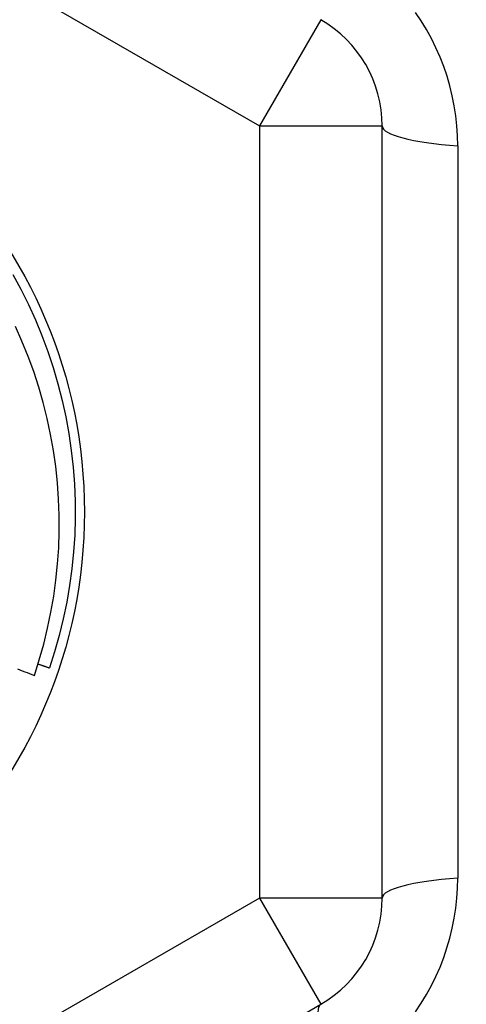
# Model space of a CAD drawing. Header units: inches. Extents: x 56.1 to 140.1, y 37.7 to 64.
# Tile 72 of 102: x 105.576 to 105.719, y 60.21 to 60.526. Entities that reach past the tile are written whole.
import ezdxf

# ---------------------------------------------------------------- set-up
doc = ezdxf.new("R2010")
doc.units = ezdxf.units.IN
doc.header["$MEASUREMENT"] = 0
doc.layers.add('Visible Edges(ANSI)', color=7, linetype='Continuous', lineweight=25)
doc.layers.add('Visible Tangent Edges(ANSI)', color=7, linetype='Continuous', lineweight=25)

msp = doc.modelspace()

# ---------------------------------------------------------------- linework, layer by layer
at = {"layer": 'Visible Edges(ANSI)'}
for p, q in [((105.69174, 60.24397), (105.69174, 60.49173)), ((105.45748, 60.086), (105.67205, 60.20988))]:
    msp.add_line(p, q, dxfattribs=at)
at = {"layer": 'Visible Edges(ANSI)', "flags": 128}
for points in [[(105.57333, 60.4441), (105.57592, 60.43932), (105.57833, 60.43444), (105.58058, 60.42948), (105.58265, 60.42445), (105.58454, 60.41934), (105.58625, 60.41418), (105.58778, 60.40896), (105.58913, 60.40368), (105.59029, 60.39837), (105.59126, 60.39301), (105.59205, 60.38763), (105.59265, 60.38222), (105.59305, 60.37679), (105.59327, 60.37135), (105.5933, 60.36591), (105.59314, 60.36047), (105.59278, 60.35504), (105.59224, 60.34963), (105.59151, 60.34424), (105.59059, 60.33887), (105.58948, 60.33354), (105.58818, 60.32826), (105.58671, 60.32302), (105.58505, 60.31784)], [(105.5802, 60.31544), (105.5818, 60.32042), (105.58322, 60.32545), (105.58447, 60.33054), (105.58554, 60.33566), (105.58643, 60.34081), (105.58714, 60.34598), (105.58767, 60.35117), (105.58802, 60.35638), (105.5882, 60.36159), (105.58819, 60.3668), (105.588, 60.37202), (105.58763, 60.37723), (105.58707, 60.38243), (105.58634, 60.38761), (105.58542, 60.39276), (105.58433, 60.39787), (105.58306, 60.40294), (105.58161, 60.40795), (105.57999, 60.41291), (105.5782, 60.4178), (105.57624, 60.42264), (105.57411, 60.4274)], [(105.58139, 60.31908), (105.58154, 60.31903), (105.58169, 60.31898), (105.58184, 60.31892), (105.582, 60.31887), (105.58215, 60.31882), (105.5823, 60.31877), (105.58245, 60.31872), (105.58261, 60.31866), (105.58276, 60.31861), (105.58291, 60.31856), (105.58306, 60.31851), (105.58322, 60.31846), (105.58337, 60.31841), (105.58352, 60.31835), (105.58367, 60.3183), (105.58383, 60.31825), (105.58398, 60.3182), (105.58413, 60.31815), (105.58428, 60.3181), (105.58444, 60.31804), (105.58459, 60.31799), (105.58474, 60.31794), (105.58489, 60.31789), (105.58505, 60.31784)], [(105.57477, 60.31748), (105.57555, 60.31719), (105.57632, 60.31689), (105.5771, 60.3166), (105.57787, 60.31631), (105.57865, 60.31602), (105.57943, 60.31573), (105.5802, 60.31544)]]:
    msp.add_lwpolyline(points, dxfattribs=at)
at = {"layer": 'Visible Edges(ANSI)'}
for radius in [0.34516, 0.15846]:
    msp.add_circle((105.4378, 60.36785), radius, dxfattribs=at)
for centre, start, end in [((105.65237, 60.49173), 0, 60), ((105.65237, 60.24397), 300, 0)]:
    msp.add_arc(centre, 0.03937, start, end, dxfattribs=at)
at = {"layer": 'Visible Tangent Edges(ANSI)'}
for p, q in [((105.4378, 60.61561), (105.65237, 60.49173)), ((105.67205, 60.52583), (105.65237, 60.49173)), ((105.65237, 60.49173), (105.65237, 60.24397)), ((105.65237, 60.49173), (105.69174, 60.49173)), ((105.71597, 60.48534), (105.71597, 60.25037)), ((105.65237, 60.24397), (105.4378, 60.12009)), ((105.69174, 60.24397), (105.65237, 60.24397)), ((105.65237, 60.24397), (105.67205, 60.20988))]:
    msp.add_line(p, q, dxfattribs=at)
at = {"layer": 'Visible Tangent Edges(ANSI)', "flags": 128}
for points in [[(105.71597, 60.48534), (105.7159, 60.48855), (105.71568, 60.49178), (105.71533, 60.495), (105.71484, 60.49821), (105.71421, 60.5014), (105.71344, 60.50457), (105.71254, 60.50771), (105.71149, 60.5108), (105.71031, 60.51384), (105.709, 60.51684), (105.70755, 60.51977), (105.70597, 60.52265), (105.70427, 60.52545), (105.70246, 60.52818)], [(105.70242, 60.20748), (105.70424, 60.2102), (105.70594, 60.213), (105.70752, 60.21588), (105.70897, 60.21881), (105.71029, 60.22181), (105.71147, 60.22485), (105.71252, 60.22795), (105.71343, 60.23108), (105.71421, 60.23426), (105.71484, 60.23747), (105.71534, 60.24069), (105.71569, 60.24392), (105.7159, 60.24715), (105.71597, 60.25037)]]:
    msp.add_lwpolyline(points, dxfattribs=at)
at = {"layer": 'Visible Tangent Edges(ANSI)'}
msp.add_circle((105.4378, 60.36785), 0.33084, dxfattribs=at)
for centre, major_axis, start_param, end_param in [((105.73111, 60.49173), (-0.03937, 0), 0, 1.176113), ((105.73111, 60.24397), (-0.03937, 0), 5.107073, 6.283185), ((105.69174, 60.17578), (-0.01969, 0.0341), 0, 1.176113)]:
    msp.add_ellipse(centre, major_axis=major_axis, ratio=0.175929, start_param=start_param, end_param=end_param, dxfattribs=at)

doc.saveas('drawing.dxf')
